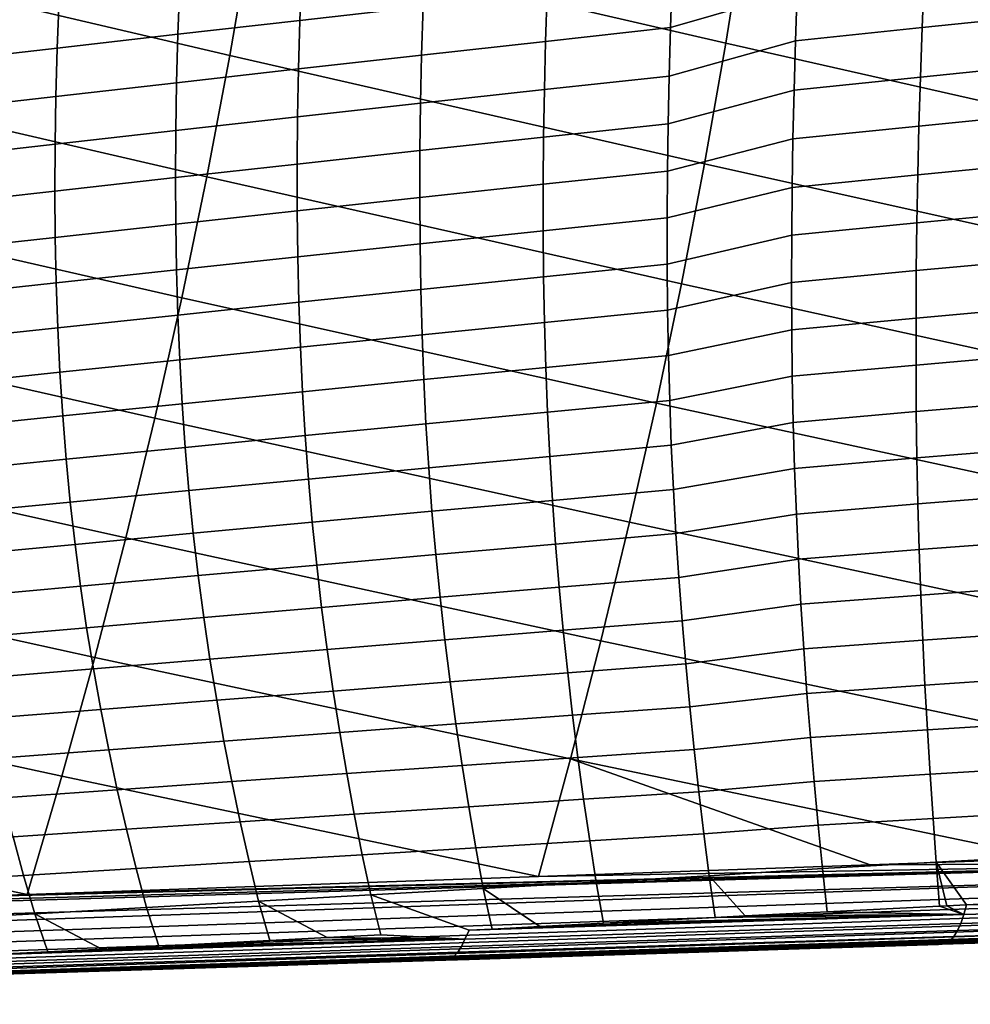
# Model space of a CAD drawing. Header units: metres. Extents: x -25 to 132, y -25 to 25.
# Tile 176 of 256: x 45.8 to 53.33, y -18.38 to -10.57. Entities that reach past the tile are written whole.
import ezdxf

# ---------------------------------------------------------------- set-up
doc = ezdxf.new("R2010")
doc.units = ezdxf.units.M
doc.layers.add('solid_12_061_071_XXX', color=7, linetype='CONTINUOUS')

msp = doc.modelspace()

# ---------------------------------------------------------------- linework, layer by layer
at = {"layer": 'solid_12_061_071_XXX'}
for points in [[(55.327248, -10.664292, 83.866447), (55.468773, -9.71312, 84.09021), (51.689602, -8.838772, 83.269676), (51.550385, -9.8014, 83.057709)], [(51.396511, -10.760137, 82.823418), (51.550385, -9.8014, 83.057709), (47.7822, -8.919318, 82.246544), (47.631767, -9.889724, 82.025032)], [(47.4655, -10.856023, 81.780182), (47.631767, -9.889724, 82.025032), (43.874645, -8.999715, 81.223328), (43.712963, -9.97788, 80.992249)], [(55.172245, -11.611779, 83.621361), (55.327248, -10.664292, 83.866447), (51.550385, -9.8014, 83.057709), (51.396511, -10.760137, 82.823418)], [(51.227985, -11.714979, 82.566803), (51.396511, -10.760137, 82.823418), (47.631767, -9.889724, 82.025032), (47.4655, -10.856023, 81.780182)], [(47.283398, -11.818221, 81.512001), (47.4655, -10.856023, 81.780182), (43.712963, -9.97788, 80.992249), (43.53426, -10.951723, 80.736816)], [(51.980156, -9.944293, 61.255043), (51.963722, -10.344701, 61.429703), (50.959156, -10.636777, 61.004635), (50.972797, -10.24891, 60.822369)], [(49.012363, -10.077093, 59.547958), (48.997414, -10.468625, 59.740223), (48.022015, -10.578879, 59.175022), (48.036667, -10.18786, 58.973358)], [(53.980572, -10.133288, 62.407894), (53.962902, -10.531722, 62.574329), (52.953217, -10.634888, 62.100521), (52.968975, -10.237848, 61.926579)], [(48.036667, -10.18786, 58.973358), (48.022015, -10.578879, 59.175022), (47.055412, -10.68893, 58.593849), (47.070007, -10.298368, 58.382298)], [(50.972797, -10.24891, 60.822369), (50.959156, -10.636777, 61.004635), (49.968616, -10.74547, 60.480412), (49.981159, -10.358553, 60.28936)], [(52.968975, -10.237848, 61.926579), (52.953217, -10.634888, 62.100521), (51.949696, -10.74045, 61.611725), (51.963722, -10.344701, 61.429703)], [(47.070007, -10.298368, 58.382298), (47.055412, -10.68893, 58.593849), (46.098007, -10.798789, 57.997093), (46.112804, -10.408636, 57.775173)], [(49.981159, -10.358553, 60.28936), (49.968616, -10.74547, 60.480412), (48.985744, -10.854658, 59.940582), (48.997414, -10.468625, 59.740223)], [(51.963722, -10.344701, 61.429703), (51.949696, -10.74045, 61.611725), (50.948208, -11.020008, 61.194305), (50.959156, -10.636777, 61.004635)], [(46.112804, -10.408636, 57.775173), (46.098007, -10.798789, 57.997093), (45.150208, -10.908144, 57.384949), (45.165493, -10.518356, 57.152195)], [(48.997414, -10.468625, 59.740223), (48.985744, -10.854658, 59.940582), (48.01099, -10.964091, 59.38522), (48.022015, -10.578879, 59.175022)], [(53.962902, -10.531722, 62.574329), (53.946926, -10.926306, 62.747581), (52.939545, -11.027788, 62.281574), (52.953217, -10.634888, 62.100521)], [(48.022015, -10.578879, 59.175022), (48.01099, -10.964091, 59.38522), (47.044769, -11.073374, 58.8144), (47.055412, -10.68893, 58.593849)], [(50.959156, -10.636777, 61.004635), (50.948208, -11.020008, 61.194305), (49.959122, -11.127458, 60.679245), (49.968616, -10.74547, 60.480412)], [(52.953217, -10.634888, 62.100521), (52.939545, -11.027788, 62.281574), (51.938141, -11.131767, 61.801197), (51.949696, -10.74045, 61.611725)], [(47.055412, -10.68893, 58.593849), (47.044769, -11.073374, 58.8144), (46.087479, -11.18252, 58.228516), (46.098007, -10.798789, 57.997093)], [(49.968616, -10.74547, 60.480412), (49.959122, -11.127458, 60.679245), (48.977478, -11.235464, 60.149132), (48.985744, -10.854658, 59.940582)], [(51.949696, -10.74045, 61.611725), (51.938141, -11.131767, 61.801197), (50.940014, -11.39883, 61.391468), (50.948208, -11.020008, 61.194305)], [(55.003757, -12.555574, 83.35495), (55.172245, -11.611779, 83.621361), (51.396511, -10.760137, 82.823418), (51.227985, -11.714979, 82.566803)], [(46.098007, -10.798789, 57.997093), (46.087479, -11.18252, 58.228516), (45.139503, -11.291203, 57.627739), (45.150208, -10.908144, 57.384949)], [(51.0448, -12.665928, 82.287865), (51.227985, -11.714979, 82.566803), (47.4655, -10.856023, 81.780182), (47.283398, -11.818221, 81.512001)], [(48.985744, -10.854658, 59.940582), (48.977478, -11.235464, 60.149132), (48.0037, -11.34378, 59.604046), (48.01099, -10.964091, 59.38522)], [(47.085457, -12.776323, 81.22049), (47.283398, -11.818221, 81.512001), (43.53426, -10.951723, 80.736816), (43.338539, -11.921257, 80.457047)], [(48.01099, -10.964091, 59.38522), (48.0037, -11.34378, 59.604046), (47.0382, -11.452, 59.044056), (47.044769, -11.073374, 58.8144)], [(53.946926, -10.926306, 62.747581), (53.932682, -11.317223, 62.927715), (52.928013, -11.416756, 62.469822), (52.939545, -11.027788, 62.281574)], [(47.044769, -11.073374, 58.8144), (47.0382, -11.452, 59.044056), (46.081341, -11.560136, 58.469551), (46.087479, -11.18252, 58.228516)], [(50.948208, -11.020008, 61.194305), (50.940014, -11.39883, 61.391468), (49.952747, -11.504756, 60.885948), (49.959122, -11.127458, 60.679245)], [(52.939545, -11.027788, 62.281574), (52.928013, -11.416756, 62.469822), (51.929123, -11.518878, 61.998199), (51.938141, -11.131767, 61.801197)], [(49.959122, -11.127458, 60.679245), (49.952747, -11.504756, 60.885948), (48.972679, -11.6113, 60.365971), (48.977478, -11.235464, 60.149132)], [(51.938141, -11.131767, 61.801197), (51.929123, -11.518878, 61.998199), (50.934635, -11.77347, 61.596207), (50.940014, -11.39883, 61.391468)], [(46.087479, -11.18252, 58.228516), (46.081341, -11.560136, 58.469551), (45.133495, -11.667854, 57.88068), (45.139503, -11.291203, 57.627739)], [(48.977478, -11.235464, 60.149132), (48.972679, -11.6113, 60.365971), (48.000233, -11.718214, 59.831612), (48.0037, -11.34378, 59.604046)], [(48.0037, -11.34378, 59.604046), (48.000233, -11.718214, 59.831612), (47.035782, -11.825087, 59.282928), (47.0382, -11.452, 59.044056)], [(53.932682, -11.317223, 62.927715), (53.920227, -11.704655, 63.114792), (52.918671, -11.801994, 62.665333), (52.928013, -11.416756, 62.469822)], [(47.0382, -11.452, 59.044056), (47.035782, -11.825087, 59.282928), (46.079685, -11.93193, 58.720314), (46.081341, -11.560136, 58.469551)], [(50.940014, -11.39883, 61.391468), (50.934635, -11.77347, 61.596207), (49.949551, -11.877608, 61.100624), (49.952747, -11.504756, 60.885948)], [(52.928013, -11.416756, 62.469822), (52.918671, -11.801994, 62.665333), (51.922699, -11.902006, 62.202816), (51.929123, -11.518878, 61.998199)], [(49.952747, -11.504756, 60.885948), (49.949551, -11.877608, 61.100624), (48.971424, -11.982421, 60.591198), (48.972679, -11.6113, 60.365971)], [(51.929123, -11.518878, 61.998199), (51.922699, -11.902006, 62.202816), (50.932133, -12.144154, 61.808613), (50.934635, -11.77347, 61.596207)], [(46.081341, -11.560136, 58.469551), (46.079685, -11.93193, 58.720314), (45.132286, -12.038397, 58.143894), (45.133495, -11.667854, 57.88068)], [(48.972679, -11.6113, 60.365971), (48.971424, -11.982421, 60.591198), (48.000656, -12.087665, 60.06802), (48.000233, -11.718214, 59.831612)], [(48.000233, -11.718214, 59.831612), (48.000656, -12.087665, 60.06802), (47.037601, -12.192918, 59.531136), (47.035782, -11.825087, 59.282928)], [(50.934635, -11.77347, 61.596207), (50.932133, -12.144154, 61.808613), (49.949604, -12.246255, 61.32336), (49.949551, -11.877608, 61.100624)], [(54.821789, -13.495672, 83.06723), (55.003757, -12.555574, 83.35495), (51.227985, -11.714979, 82.566803), (51.0448, -12.665928, 82.287865)], [(53.920227, -11.704655, 63.114792), (53.909611, -12.088786, 63.308887), (52.911575, -12.183709, 62.868187), (52.918671, -11.801994, 62.665333)], [(47.035782, -11.825087, 59.282928), (47.037601, -12.192918, 59.531136), (46.0826, -12.298192, 58.98093), (46.079685, -11.93193, 58.720314)], [(50.846962, -13.612983, 81.986595), (51.0448, -12.665928, 82.287865), (47.283398, -11.818221, 81.512001), (47.085457, -12.776323, 81.22049)], [(52.918671, -11.801994, 62.665333), (52.911575, -12.183709, 62.868187), (51.91893, -12.281378, 62.415138), (51.922699, -11.902006, 62.202816)], [(46.871685, -13.730334, 80.905632), (47.085457, -12.776323, 81.22049), (43.338539, -11.921257, 80.457047), (43.125797, -12.886493, 80.152924)], [(46.079685, -11.93193, 58.720314), (46.0826, -12.298192, 58.98093), (45.135971, -12.403133, 58.417511), (45.132286, -12.038397, 58.143894)], [(49.949551, -11.877608, 61.100624), (49.949604, -12.246255, 61.32336), (48.973785, -12.349084, 60.824917), (48.971424, -11.982421, 60.591198)], [(51.922699, -11.902006, 62.202816), (51.91893, -12.281378, 62.415138), (50.932568, -12.511106, 62.028767), (50.932133, -12.144154, 61.808613)], [(48.971424, -11.982421, 60.591198), (48.973785, -12.349084, 60.824917), (48.005047, -12.452399, 60.313381), (48.000656, -12.087665, 60.06802)], [(48.000656, -12.087665, 60.06802), (48.005047, -12.452399, 60.313381), (47.043739, -12.555773, 59.788784), (47.037601, -12.192918, 59.531136)], [(53.909611, -12.088786, 63.308887), (53.900879, -12.469796, 63.510056), (52.906784, -12.562101, 63.078457), (52.911575, -12.183709, 62.868187)], [(50.932133, -12.144154, 61.808613), (50.932568, -12.511106, 62.028767), (49.952972, -12.610939, 61.554253), (49.949604, -12.246255, 61.32336)], [(47.037601, -12.192918, 59.531136), (47.043739, -12.555773, 59.788784), (46.090172, -12.659217, 59.251511), (46.0826, -12.298192, 58.98093)], [(49.949604, -12.246255, 61.32336), (49.952972, -12.610939, 61.554253), (48.979824, -12.711544, 61.067226), (48.973785, -12.349084, 60.824917)], [(52.911575, -12.183709, 62.868187), (52.906784, -12.562101, 63.078457), (51.917873, -12.657211, 62.635239), (51.91893, -12.281378, 62.415138)], [(46.0826, -12.298192, 58.98093), (46.090172, -12.659217, 59.251511), (45.144646, -12.762365, 58.701649), (45.135971, -12.403133, 58.417511)], [(51.91893, -12.281378, 62.415138), (51.917873, -12.657211, 62.635239), (50.936001, -12.874545, 62.256752), (50.932568, -12.511106, 62.028767)], [(48.973785, -12.349084, 60.824917), (48.979824, -12.711544, 61.067226), (48.013489, -12.812687, 60.567799), (48.005047, -12.452399, 60.313381)], [(48.005047, -12.452399, 60.313381), (48.013489, -12.812687, 60.567799), (47.054279, -12.913933, 60.055988), (47.043739, -12.555773, 59.788784)], [(53.900879, -12.469796, 63.510056), (53.894089, -12.847851, 63.718357), (52.904362, -12.937355, 63.296196), (52.906784, -12.562101, 63.078457)], [(47.043739, -12.555773, 59.788784), (47.054279, -12.913933, 60.055988), (46.102493, -13.015293, 59.532181), (46.090172, -12.659217, 59.251511)], [(50.932568, -12.511106, 62.028767), (50.936001, -12.874545, 62.256752), (49.959724, -12.971889, 61.793385), (49.952972, -12.610939, 61.554253)], [(49.952972, -12.610939, 61.554253), (49.959724, -12.971889, 61.793385), (48.989632, -13.070044, 61.318218), (48.979824, -12.711544, 61.067226)], [(52.906784, -12.562101, 63.078457), (52.904362, -12.937355, 63.296196), (51.919601, -13.029711, 62.863186), (51.917873, -12.657211, 62.635239)], [(46.090172, -12.659217, 59.251511), (46.102493, -13.015293, 59.532181), (45.158401, -13.116393, 58.996429), (45.144646, -12.762365, 58.701649)], [(48.979824, -12.711544, 61.067226), (48.989632, -13.070044, 61.318218), (48.026062, -13.168781, 60.831367), (48.013489, -12.812687, 60.567799)], [(54.626339, -14.432067, 82.758186), (54.821789, -13.495672, 83.06723), (51.0448, -12.665928, 82.287865), (50.846962, -13.612983, 81.986595)], [(51.917873, -12.657211, 62.635239), (51.919601, -13.029711, 62.863186), (50.942516, -13.234667, 62.492622), (50.936001, -12.874545, 62.256752)], [(50.634464, -14.556143, 81.663002), (50.846962, -13.612983, 81.986595), (47.085457, -12.776323, 81.22049), (46.871685, -13.730334, 80.905632)], [(48.013489, -12.812687, 60.567799), (48.026062, -13.168781, 60.831367), (47.069317, -13.267662, 60.332848), (47.054279, -12.913933, 60.055988)], [(53.894089, -12.847851, 63.718357), (53.889305, -13.223106, 63.93383), (52.904373, -13.309647, 63.521461), (52.904362, -12.937355, 63.296196)], [(46.642075, -14.680261, 80.567444), (46.871685, -13.730334, 80.905632), (43.125797, -12.886493, 80.152924), (42.896042, -13.84744, 79.824455)], [(47.054279, -12.913933, 60.055988), (47.069317, -13.267662, 60.332848), (46.119667, -13.366694, 59.823032), (46.102493, -13.015293, 59.532181)], [(50.936001, -12.874545, 62.256752), (50.942516, -13.234667, 62.492622), (49.969948, -13.329317, 62.040817), (49.959724, -12.971889, 61.793385)], [(52.904362, -12.937355, 63.296196), (52.904373, -13.309647, 63.521461), (51.924194, -13.399068, 63.099037), (51.919601, -13.029711, 62.863186)], [(46.102493, -13.015293, 59.532181), (46.119667, -13.366694, 59.823032), (45.177357, -13.465497, 59.301956), (45.158401, -13.116393, 58.996429)], [(49.959724, -12.971889, 61.793385), (49.969948, -13.329317, 62.040817), (49.003292, -13.424808, 61.577953), (48.989632, -13.070044, 61.318218)], [(48.989632, -13.070044, 61.318218), (49.003292, -13.424808, 61.577953), (48.042877, -13.520917, 61.104153), (48.026062, -13.168781, 60.831367)], [(51.919601, -13.029711, 62.863186), (51.924194, -13.399068, 63.099037), (50.95219, -13.591668, 62.736439), (50.942516, -13.234667, 62.492622)], [(48.026062, -13.168781, 60.831367), (48.042877, -13.520917, 61.104153), (47.088966, -13.617204, 60.619423), (47.069317, -13.267662, 60.332848)], [(50.942516, -13.234667, 62.492622), (50.95219, -13.591668, 62.736439), (49.98373, -13.683433, 62.296612), (49.969948, -13.329317, 62.040817)], [(53.889305, -13.223106, 63.93383), (53.886585, -13.59572, 64.156525), (52.906891, -13.679152, 63.754303), (52.904373, -13.309647, 63.521461)], [(47.069317, -13.267662, 60.332848), (47.088966, -13.617204, 60.619423), (46.141815, -13.713675, 60.124142), (46.119667, -13.366694, 59.823032)], [(49.969948, -13.329317, 62.040817), (49.98373, -13.683433, 62.296612), (49.020908, -13.776056, 61.846493), (49.003292, -13.424808, 61.577953)], [(52.904373, -13.309647, 63.521461), (52.906891, -13.679152, 63.754303), (51.931728, -13.765478, 63.342846), (51.924194, -13.399068, 63.099037)], [(46.119667, -13.366694, 59.823032), (46.141815, -13.713675, 60.124142), (45.201637, -13.809942, 59.618301), (45.177357, -13.465497, 59.301956)], [(51.924194, -13.399068, 63.099037), (51.931728, -13.765478, 63.342846), (50.965103, -13.945745, 62.988258), (50.95219, -13.591668, 62.736439)], [(49.003292, -13.424808, 61.577953), (49.020908, -13.776056, 61.846493), (48.06403, -13.869328, 61.386227), (48.042877, -13.520917, 61.104153)], [(48.042877, -13.520917, 61.104153), (48.06403, -13.869328, 61.386227), (47.113335, -13.962803, 60.915794), (47.088966, -13.617204, 60.619423)], [(47.088966, -13.617204, 60.619423), (47.113335, -13.962803, 60.915794), (46.169052, -14.056491, 60.435574), (46.141815, -13.713675, 60.124142)], [(50.95219, -13.591668, 62.736439), (50.965103, -13.945745, 62.988258), (50.00116, -14.034446, 62.560833), (49.98373, -13.683433, 62.296612)], [(54.417404, -15.364752, 82.427818), (54.626339, -14.432067, 82.758186), (50.846962, -13.612983, 81.986595), (50.634464, -14.556143, 81.663002)], [(53.886585, -13.59572, 64.156525), (53.88599, -13.965853, 64.386475), (52.91198, -14.046052, 63.994766), (52.906891, -13.679152, 63.754303)], [(46.141815, -13.713675, 60.124142), (46.169052, -14.056491, 60.435574), (45.231373, -14.149989, 59.945534), (45.201637, -13.809942, 59.618301)], [(50.40731, -15.495409, 81.317078), (50.634464, -14.556143, 81.663002), (46.871685, -13.730334, 80.905632), (46.642075, -14.680261, 80.567444)], [(49.98373, -13.683433, 62.296612), (50.00116, -14.034446, 62.560833), (49.042572, -14.124012, 62.123913), (49.020908, -13.776056, 61.846493)], [(52.906891, -13.679152, 63.754303), (52.91198, -14.046052, 63.994766), (51.942276, -14.129137, 63.594669), (51.931728, -13.765478, 63.342846)], [(49.020908, -13.776056, 61.846493), (49.042572, -14.124012, 62.123913), (48.089626, -14.214248, 61.67765), (48.06403, -13.869328, 61.386227)], [(51.931728, -13.765478, 63.342846), (51.942276, -14.129137, 63.594669), (50.981331, -14.297093, 63.248135), (50.965103, -13.945745, 62.988258)], [(46.396633, -15.626105, 80.205902), (46.642075, -14.680261, 80.567444), (42.896042, -13.84744, 79.824455), (42.649265, -14.804111, 79.471626)], [(48.06403, -13.869328, 61.386227), (48.089626, -14.214248, 61.67765), (47.142536, -14.304705, 61.222023), (47.113335, -13.962803, 60.915794)], [(47.113335, -13.962803, 60.915794), (47.142536, -14.304705, 61.222023), (46.201508, -14.395392, 60.757408), (46.169052, -14.056491, 60.435574)], [(50.965103, -13.945745, 62.988258), (50.981331, -14.297093, 63.248135), (50.02232, -14.382565, 62.833538), (50.00116, -14.034446, 62.560833)], [(50.00116, -14.034446, 62.560833), (50.02232, -14.382565, 62.833538), (49.068378, -14.468898, 62.410267), (49.042572, -14.124012, 62.123913)], [(53.88599, -13.965853, 64.386475), (53.887577, -14.333658, 64.623741), (52.919704, -14.410518, 64.242912), (52.91198, -14.046052, 63.994766)], [(46.169052, -14.056491, 60.435574), (46.201508, -14.395392, 60.757408), (45.266693, -14.485903, 60.283733), (45.231373, -14.149989, 59.945534)], [(52.91198, -14.046052, 63.994766), (52.919704, -14.410518, 64.242912), (51.955914, -14.490235, 63.854568), (51.942276, -14.129137, 63.594669)], [(49.042572, -14.124012, 62.123913), (49.068378, -14.468898, 62.410267), (48.119766, -14.555909, 61.978497), (48.089626, -14.214248, 61.67765)], [(51.942276, -14.129137, 63.594669), (51.955914, -14.490235, 63.854568), (51.000935, -14.645902, 63.516136), (50.981331, -14.297093, 63.248135)], [(48.089626, -14.214248, 61.67765), (48.119766, -14.555909, 61.978497), (47.176678, -14.643152, 61.538185), (47.142536, -14.304705, 61.222023)], [(47.142536, -14.304705, 61.222023), (47.176678, -14.643152, 61.538185), (46.239292, -14.730636, 61.08971), (46.201508, -14.395392, 60.757408)], [(50.981331, -14.297093, 63.248135), (51.000935, -14.645902, 63.516136), (50.047276, -14.727991, 63.114796), (50.02232, -14.382565, 62.833538)], [(53.887577, -14.333658, 64.623741), (53.891335, -14.699257, 64.868385), (52.930046, -14.772684, 64.49881), (52.919704, -14.410518, 64.242912)], [(46.201508, -14.395392, 60.757408), (46.239292, -14.730636, 61.08971), (45.307724, -14.817945, 60.632969), (45.266693, -14.485903, 60.283733)], [(50.02232, -14.382565, 62.833538), (50.047276, -14.727991, 63.114796), (49.098396, -14.810924, 62.705631), (49.068378, -14.468898, 62.410267)], [(52.919704, -14.410518, 64.242912), (52.930046, -14.772684, 64.49881), (51.972607, -14.848917, 64.122627), (51.955914, -14.490235, 63.854568)], [(49.068378, -14.468898, 62.410267), (49.098396, -14.810924, 62.705631), (48.154526, -14.894532, 62.288837), (48.119766, -14.555909, 61.978497)], [(51.955914, -14.490235, 63.854568), (51.972607, -14.848917, 64.122627), (51.023849, -14.992293, 63.792358), (51.000935, -14.645902, 63.516136)], [(48.119766, -14.555909, 61.978497), (48.154526, -14.894532, 62.288837), (47.215836, -14.978371, 61.864361), (47.176678, -14.643152, 61.538185)], [(54.194984, -16.293722, 82.076126), (54.417404, -15.364752, 82.427818), (50.634464, -14.556143, 81.663002), (50.40731, -15.495409, 81.317078)], [(47.176678, -14.643152, 61.538185), (47.215836, -14.978371, 61.864361), (46.282478, -15.062451, 61.432568), (46.239292, -14.730636, 61.08971)], [(51.000935, -14.645902, 63.516136), (51.023849, -14.992293, 63.792358), (50.075954, -15.070853, 63.404716), (50.047276, -14.727991, 63.114796)], [(46.239292, -14.730636, 61.08971), (46.282478, -15.062451, 61.432568), (45.354542, -15.14635, 60.993336), (45.307724, -14.817945, 60.632969)], [(50.165497, -16.430779, 80.948822), (50.40731, -15.495409, 81.317078), (46.642075, -14.680261, 80.567444), (46.396633, -15.626105, 80.205902)], [(50.047276, -14.727991, 63.114796), (50.075954, -15.070853, 63.404716), (49.132534, -15.150221, 63.010132), (49.098396, -14.810924, 62.705631)], [(53.891335, -14.699257, 64.868385), (53.897144, -15.062719, 65.120499), (52.942879, -15.13263, 64.762581), (52.930046, -14.772684, 64.49881)], [(46.135353, -16.567877, 79.821022), (46.396633, -15.626105, 80.205902), (42.649265, -14.804111, 79.471626), (42.385475, -15.756516, 79.094444)], [(49.098396, -14.810924, 62.705631), (49.132534, -15.150221, 63.010132), (48.19381, -15.230251, 62.608807), (48.154526, -14.894532, 62.288837)], [(52.930046, -14.772684, 64.49881), (52.942879, -15.13263, 64.762581), (51.992226, -15.205272, 64.398972), (51.972607, -14.848917, 64.122627)], [(48.154526, -14.894532, 62.288837), (48.19381, -15.230251, 62.608807), (47.259907, -15.310499, 62.200687), (47.215836, -14.978371, 61.864361)], [(51.972607, -14.848917, 64.122627), (51.992226, -15.205272, 64.398972), (51.049942, -15.336359, 64.076927), (51.023849, -14.992293, 63.792358)], [(47.215836, -14.978371, 61.864361), (47.259907, -15.310499, 62.200687), (46.330959, -15.390979, 61.786133), (46.282478, -15.062451, 61.432568)], [(51.023849, -14.992293, 63.792358), (51.049942, -15.336359, 64.076927), (50.108212, -15.411248, 63.703434), (50.075954, -15.070853, 63.404716)], [(46.282478, -15.062451, 61.432568), (46.330959, -15.390979, 61.786133), (45.407021, -15.471259, 61.364986), (45.354542, -15.14635, 60.993336)], [(50.075954, -15.070853, 63.404716), (50.108212, -15.411248, 63.703434), (49.170654, -15.486896, 63.323898), (49.132534, -15.150221, 63.010132)], [(52.942879, -15.13263, 64.762581), (52.958073, -15.490435, 65.034325), (52.014633, -15.559386, 64.683723), (51.992226, -15.205272, 64.398972)], [(53.897144, -15.062719, 65.120499), (53.904888, -15.42411, 65.380196), (52.958073, -15.490435, 65.034325), (52.942879, -15.13263, 64.762581)], [(49.132534, -15.150221, 63.010132), (49.170654, -15.486896, 63.323898), (48.237461, -15.563177, 62.938549), (48.19381, -15.230251, 62.608807)], [(51.992226, -15.205272, 64.398972), (52.014633, -15.559386, 64.683723), (51.079071, -15.678187, 64.369972), (51.049942, -15.336359, 64.076927)], [(48.19381, -15.230251, 62.608807), (48.237461, -15.563177, 62.938549), (47.308731, -15.639653, 62.547314), (47.259907, -15.310499, 62.200687)], [(47.259907, -15.310499, 62.200687), (47.308731, -15.639653, 62.547314), (46.384579, -15.716337, 62.150555), (46.330959, -15.390979, 61.786133)], [(51.049942, -15.336359, 64.076927), (51.079071, -15.678187, 64.369972), (50.143906, -15.749274, 64.011078), (50.108212, -15.411248, 63.703434)], [(46.330959, -15.390979, 61.786133), (46.384579, -15.716337, 62.150555), (45.465008, -15.792795, 61.748081), (45.407021, -15.471259, 61.364986)], [(50.108212, -15.411248, 63.703434), (50.143906, -15.749274, 64.011078), (49.212605, -15.821053, 63.647076), (49.170654, -15.486896, 63.323898)], [(53.904888, -15.42411, 65.380196), (53.91444, -15.783496, 65.647568), (52.975494, -15.846173, 65.314163), (52.958073, -15.490435, 65.034325)], [(49.170654, -15.486896, 63.323898), (49.212605, -15.821053, 63.647076), (48.285332, -15.893421, 63.278214), (48.237461, -15.563177, 62.938549)], [(53.961819, -17.218981, 81.70385), (54.194984, -16.293722, 82.076126), (50.40731, -15.495409, 81.317078), (50.165497, -16.430779, 80.948822)], [(52.958073, -15.490435, 65.034325), (52.975494, -15.846173, 65.314163), (52.039688, -15.911348, 64.976997), (52.014633, -15.559386, 64.683723)], [(48.237461, -15.563177, 62.938549), (48.285332, -15.893421, 63.278214), (47.362164, -15.965947, 62.9044), (47.308731, -15.639653, 62.547314)], [(52.014633, -15.559386, 64.683723), (52.039688, -15.911348, 64.976997), (51.111103, -16.01787, 64.671608), (51.079071, -15.678187, 64.369972)], [(49.913567, -17.362249, 80.559456), (50.165497, -16.430779, 80.948822), (46.396633, -15.626105, 80.205902), (46.135353, -16.567877, 79.821022)], [(47.308731, -15.639653, 62.547314), (47.362164, -15.965947, 62.9044), (46.443176, -16.038649, 62.526001), (46.384579, -15.716337, 62.150555)], [(51.079071, -15.678187, 64.369972), (51.111103, -16.01787, 64.671608), (50.182896, -16.08503, 64.327782), (50.143906, -15.749274, 64.011078)], [(45.859921, -17.505575, 79.413246), (46.135353, -16.567877, 79.821022), (42.385475, -15.756516, 79.094444), (42.104664, -16.704666, 78.692894)], [(46.384579, -15.716337, 62.150555), (46.443176, -16.038649, 62.526001), (45.528343, -16.111082, 62.142788), (45.465008, -15.792795, 61.748081)], [(50.143906, -15.749274, 64.011078), (50.182896, -16.08503, 64.327782), (49.258236, -16.152794, 63.979805), (49.212605, -15.821053, 63.647076)], [(49.212605, -15.821053, 63.647076), (49.258236, -16.152794, 63.979805), (48.337273, -16.221094, 63.627941), (48.285332, -15.893421, 63.278214)], [(53.91444, -15.783496, 65.647568), (53.925682, -16.140942, 65.922714), (52.995014, -16.199923, 65.602203), (52.975494, -15.846173, 65.314163)], [(48.285332, -15.893421, 63.278214), (48.337273, -16.221094, 63.627941), (47.420048, -16.289499, 63.272099), (47.362164, -15.965947, 62.9044)], [(52.039688, -15.911348, 64.976997), (52.067245, -16.261246, 65.278931), (51.145901, -16.355497, 64.981956), (51.111103, -16.01787, 64.671608)], [(52.975494, -15.846173, 65.314163), (52.995014, -16.199923, 65.602203), (52.067245, -16.261246, 65.278931), (52.039688, -15.911348, 64.976997)], [(47.362164, -15.965947, 62.9044), (47.420048, -16.289499, 63.272099), (46.506603, -16.35803, 62.912628), (46.443176, -16.038649, 62.526001)], [(46.443176, -16.038649, 62.526001), (46.506603, -16.35803, 62.912628), (45.596882, -16.426241, 62.549274), (45.528343, -16.111082, 62.142788)], [(51.111103, -16.01787, 64.671608), (51.145901, -16.355497, 64.981956), (50.225037, -16.41861, 64.653679), (50.182896, -16.08503, 64.327782)], [(50.182896, -16.08503, 64.327782), (50.225037, -16.41861, 64.653679), (49.307407, -16.482227, 64.32222), (49.258236, -16.152794, 63.979805)], [(53.925682, -16.140942, 65.922714), (53.938488, -16.496511, 66.20575), (53.016502, -16.551762, 65.89856), (52.995014, -16.199923, 65.602203)], [(48.337273, -16.221094, 63.627941), (48.393135, -16.546303, 63.987885), (47.482227, -16.610422, 63.650555), (47.420048, -16.289499, 63.272099)], [(49.258236, -16.152794, 63.979805), (49.307407, -16.482227, 64.32222), (48.393135, -16.546303, 63.987885), (48.337273, -16.221094, 63.627941)], [(52.995014, -16.199923, 65.602203), (53.016502, -16.551762, 65.89856), (52.097176, -16.609165, 65.589638), (52.067245, -16.261246, 65.278931)], [(47.420048, -16.289499, 63.272099), (47.482227, -16.610422, 63.650555), (46.574703, -16.674604, 63.310593), (46.506603, -16.35803, 62.912628)], [(52.067245, -16.261246, 65.278931), (52.097176, -16.609165, 65.589638), (51.183323, -16.691156, 65.301147), (51.145901, -16.355497, 64.981956)], [(46.506603, -16.35803, 62.912628), (46.574703, -16.674604, 63.310593), (45.67046, -16.738398, 62.967697), (45.596882, -16.426241, 62.549274)], [(51.145901, -16.355497, 64.981956), (51.183323, -16.691156, 65.301147), (50.270191, -16.750114, 64.988899), (50.225037, -16.41861, 64.653679)], [(50.225037, -16.41861, 64.653679), (50.270191, -16.750114, 64.988899), (49.359974, -16.809454, 64.674469), (49.307407, -16.482227, 64.32222)], [(50.165497, -16.430779, 80.948822), (49.913567, -17.362249, 80.559456), (52.539917, -17.269318, 81.301926)], [(52.539917, -17.269318, 81.301926), (53.961819, -17.218981, 81.70385), (50.165497, -16.430779, 80.948822)], [(49.307407, -16.482227, 64.32222), (49.359974, -16.809454, 64.674469), (48.45277, -16.869162, 64.358185), (48.393135, -16.546303, 63.987885)], [(53.938488, -16.496511, 66.20575), (53.95274, -16.850275, 66.496765), (53.039822, -16.901764, 66.203354), (53.016502, -16.551762, 65.89856)], [(49.913567, -17.362249, 80.559456), (46.135353, -16.567877, 79.821022), (45.859921, -17.505575, 79.413246)], [(47.482227, -16.610422, 63.650555), (47.548553, -16.928831, 64.039932), (46.64732, -16.988489, 63.720055), (46.574703, -16.674604, 63.310593)], [(48.393135, -16.546303, 63.987885), (48.45277, -16.869162, 64.358185), (47.548553, -16.928831, 64.039932), (47.482227, -16.610422, 63.650555)], [(52.097176, -16.609165, 65.589638), (52.12933, -16.955193, 65.909241), (51.223244, -17.024939, 65.629311), (51.183323, -16.691156, 65.301147)], [(53.016502, -16.551762, 65.89856), (53.039822, -16.901764, 66.203354), (52.12933, -16.955193, 65.909241), (52.097176, -16.609165, 65.589638)], [(46.574703, -16.674604, 63.310593), (46.64732, -16.988489, 63.720055), (45.74892, -17.047674, 63.398228), (45.67046, -16.738398, 62.967697)], [(51.183323, -16.691156, 65.301147), (51.223244, -17.024939, 65.629311), (50.318211, -17.079639, 65.333565), (50.270191, -16.750114, 64.988899)], [(45.170326, -17.529943, 79.218224), (45.859921, -17.505575, 79.413246), (42.104664, -16.704666, 78.692894)], [(50.270191, -16.750114, 64.988899), (50.318211, -17.079639, 65.333565), (49.415783, -17.134579, 65.036674), (49.359974, -16.809454, 64.674469)], [(49.359974, -16.809454, 64.674469), (49.415783, -17.134579, 65.036674), (48.516022, -17.189779, 64.738991), (48.45277, -16.869162, 64.358185)], [(53.95274, -16.850275, 66.496765), (53.968315, -17.202293, 66.79586), (53.06485, -17.250011, 66.516678), (53.039822, -16.901764, 66.203354)], [(47.548553, -16.928831, 64.039932), (47.618874, -17.244844, 64.440369), (46.724297, -17.299803, 64.141174), (46.64732, -16.988489, 63.720055)], [(48.45277, -16.869162, 64.358185), (48.516022, -17.189779, 64.738991), (47.618874, -17.244844, 64.440369), (47.548553, -16.928831, 64.039932)], [(53.039822, -16.901764, 66.203354), (53.06485, -17.250011, 66.516678), (52.163574, -17.299419, 66.237869), (52.12933, -16.955193, 65.909241)], [(46.64732, -16.988489, 63.720055), (46.724297, -17.299803, 64.141174), (45.832111, -17.354195, 63.84103), (45.74892, -17.047674, 63.398228)], [(52.12933, -16.955193, 65.909241), (52.163574, -17.299419, 66.237869), (51.265514, -17.356936, 65.966553), (51.223244, -17.024939, 65.629311)], [(45.74892, -17.047674, 63.398228), (45.832111, -17.354195, 63.84103), (44.942238, -17.408087, 63.540184), (44.85331, -17.106457, 63.074711)], [(50.318211, -17.079639, 65.333565), (50.368961, -17.407284, 65.687828), (49.474689, -17.457708, 65.408997), (49.415783, -17.134579, 65.036674)], [(51.223244, -17.024939, 65.629311), (51.265514, -17.356936, 65.966553), (50.368961, -17.407284, 65.687828), (50.318211, -17.079639, 65.333565)], [(49.415783, -17.134579, 65.036674), (49.474689, -17.457708, 65.408997), (48.582745, -17.508266, 65.130447), (48.516022, -17.189779, 64.738991)], [(48.516022, -17.189779, 64.738991), (48.582745, -17.508266, 65.130447), (47.693031, -17.558575, 64.852036), (47.618874, -17.244844, 64.440369)], [(55.956955, -17.254068, 82.224121), (53.961819, -17.218981, 81.70385), (52.539917, -17.269318, 81.301926)], [(53.968315, -17.202293, 66.79586), (53.98555, -17.552124, 67.102844), (53.303474, -17.585922, 66.901268), (53.06485, -17.250011, 66.516678)], [(55.956955, -17.254068, 82.224121), (41.811661, -17.648571, 78.26828), (37.758797, -17.791586, 77.121735)], [(55.974918, -17.353235, 82.172142), (55.956955, -17.254068, 82.224121), (37.758797, -17.791586, 77.121735), (37.77404, -17.891769, 77.079529)], [(55.956955, -17.254068, 82.224121), (45.170326, -17.529943, 79.218224), (41.811661, -17.648571, 78.26828)], [(55.956955, -17.254068, 82.224121), (45.859921, -17.505575, 79.413246), (45.170326, -17.529943, 79.218224)], [(46.724297, -17.299803, 64.141174), (46.805485, -17.608669, 64.574112), (45.91988, -17.658079, 64.296265), (45.832111, -17.354195, 63.84103)], [(55.956955, -17.254068, 82.224121), (49.913567, -17.362249, 80.559456), (45.859921, -17.505575, 79.413246)], [(47.618874, -17.244844, 64.440369), (47.693031, -17.558575, 64.852036), (46.805485, -17.608669, 64.574112), (46.724297, -17.299803, 64.141174)], [(55.956955, -17.254068, 82.224121), (52.539917, -17.269318, 81.301926), (49.913567, -17.362249, 80.559456)], [(52.163574, -17.299419, 66.237869), (52.199867, -17.641504, 66.575264), (51.549553, -17.674776, 66.383461), (51.265514, -17.356936, 65.966553)], [(53.06485, -17.250011, 66.516678), (53.091412, -17.596518, 66.8386), (52.199867, -17.641504, 66.575264), (52.163574, -17.299419, 66.237869)], [(53.149742, -17.593599, 66.855835), (53.091412, -17.596518, 66.8386), (53.06485, -17.250011, 66.516678)], [(53.303474, -17.585922, 66.901268), (53.149742, -17.593599, 66.855835), (53.06485, -17.250011, 66.516678)], [(55.974918, -17.353235, 82.172142), (37.77404, -17.891769, 77.079529), (37.792324, -17.985764, 77.025856)], [(55.974918, -17.353235, 82.172142), (37.792324, -17.985764, 77.025856), (37.81337, -18.072168, 76.961494), (55.995911, -17.444714, 82.108498)], [(45.832111, -17.354195, 63.84103), (45.91988, -17.658079, 64.296265), (45.036102, -17.706882, 64.018738), (44.942238, -17.408087, 63.540184)], [(51.265514, -17.356936, 65.966553), (51.313332, -17.68692, 66.313843), (50.42651, -17.732653, 66.05275), (50.368961, -17.407284, 65.687828)], [(51.549553, -17.674776, 66.383461), (51.313332, -17.68692, 66.313843), (51.265514, -17.356936, 65.966553)], [(55.995911, -17.444714, 82.108498), (37.81337, -18.072168, 76.961494), (37.836861, -18.149698, 76.887413), (56.019596, -17.52705, 82.034218)], [(49.474689, -17.457708, 65.408997), (49.545444, -17.778427, 65.794106), (49.363079, -17.787907, 65.740654), (48.582745, -17.508266, 65.130447)], [(50.368961, -17.407284, 65.687828), (50.42651, -17.732653, 66.05275), (49.923256, -17.758778, 65.904922), (49.474689, -17.457708, 65.408997)], [(49.923256, -17.758778, 65.904922), (49.545444, -17.778427, 65.794106), (49.474689, -17.457708, 65.408997)], [(56.019596, -17.52705, 82.034218), (37.836861, -18.149698, 76.887413), (37.86245, -18.217199, 76.80471), (56.045605, -17.598942, 81.95047)], [(48.582745, -17.508266, 65.130447), (48.663033, -17.824163, 65.535652), (48.236607, -17.846157, 65.410965), (47.693031, -17.558575, 64.852036)], [(49.328453, -17.857716, 65.819878), (48.663033, -17.824163, 65.535652), (48.582745, -17.508266, 65.130447), (49.363079, -17.787907, 65.740654)], [(57.216496, -17.55546, 68.205521), (53.282974, -17.664793, 66.975014), (53.303474, -17.585922, 66.901268), (57.236393, -17.48189, 68.132294)], [(57.236393, -17.48189, 68.132294), (53.303474, -17.585922, 66.901268), (53.98555, -17.552124, 67.102844)], [(56.045605, -17.598942, 81.95047), (37.86245, -18.217199, 76.80471), (37.889755, -18.273666, 76.714615), (56.073521, -17.659245, 81.858582)], [(46.805485, -17.608669, 64.574112), (46.903999, -17.914688, 65.023094), (46.450829, -17.937614, 64.891533), (45.91988, -17.658079, 64.296265)], [(47.693031, -17.558575, 64.852036), (47.782742, -17.869596, 65.278618), (46.903999, -17.914688, 65.023094), (46.805485, -17.608669, 64.574112)], [(48.236607, -17.846157, 65.410965), (47.782742, -17.869596, 65.278618), (47.693031, -17.558575, 64.852036)], [(53.282974, -17.664793, 66.975014), (52.199867, -17.641504, 66.575264), (53.091412, -17.596518, 66.8386)], [(53.282974, -17.664793, 66.975014), (53.091412, -17.596518, 66.8386), (53.149742, -17.593599, 66.855835)], [(53.282974, -17.664793, 66.975014), (53.149742, -17.593599, 66.855835), (53.303474, -17.585922, 66.901268)], [(57.169113, -17.673532, 68.373878), (53.233479, -17.791473, 67.14666), (53.259537, -17.733583, 67.05719), (57.193966, -17.619637, 68.286423)], [(57.193966, -17.619637, 68.286423), (53.259537, -17.733583, 67.05719), (53.282974, -17.664793, 66.975014), (57.216496, -17.55546, 68.205521)], [(56.073521, -17.659245, 81.858582), (37.889755, -18.273666, 76.714615), (37.918373, -18.31826, 76.618477), (56.102898, -17.707001, 81.760017)], [(56.102898, -17.707001, 81.760017), (37.918373, -18.31826, 76.618477), (37.947876, -18.350319, 76.517715), (56.133274, -17.741455, 81.656342)], [(45.91988, -17.658079, 64.296265), (46.024548, -17.958942, 64.767876), (45.414024, -17.989384, 64.591431), (45.036102, -17.706882, 64.018738)], [(46.450829, -17.937614, 64.891533), (46.024548, -17.958942, 64.767876), (45.91988, -17.658079, 64.296265)], [(53.259537, -17.733583, 67.05719), (49.328453, -17.857716, 65.819878), (49.363079, -17.787907, 65.740654), (53.282974, -17.664793, 66.975014)], [(53.282974, -17.664793, 66.975014), (49.363079, -17.787907, 65.740654), (49.545444, -17.778427, 65.794106)], [(53.282974, -17.664793, 66.975014), (49.545444, -17.778427, 65.794106), (49.923256, -17.758778, 65.904922)], [(53.282974, -17.664793, 66.975014), (49.923256, -17.758778, 65.904922), (50.42651, -17.732653, 66.05275)], [(53.282974, -17.664793, 66.975014), (50.42651, -17.732653, 66.05275), (51.313332, -17.68692, 66.313843)], [(53.282974, -17.664793, 66.975014), (51.313332, -17.68692, 66.313843), (51.549553, -17.674776, 66.383461)], [(53.282974, -17.664793, 66.975014), (51.549553, -17.674776, 66.383461), (52.199867, -17.641504, 66.575264)], [(58.316463, -17.707182, 78.726776), (58.215801, -17.705734, 80.385185), (54.530689, -17.823984, 80.970856), (52.991001, -17.878971, 78.895363)], [(58.416954, -17.708632, 77.068321), (58.316463, -17.707182, 78.726776), (52.991001, -17.878971, 78.895363), (53.066029, -17.880209, 77.228485)], [(58.517441, -17.710075, 75.409859), (58.416954, -17.708632, 77.068321), (53.066029, -17.880209, 77.228485), (53.140938, -17.881447, 75.561577)], [(57.142288, -17.716404, 68.466682), (53.205189, -17.837603, 67.242088), (53.233479, -17.791473, 67.14666), (57.169113, -17.673532, 68.373878)], [(56.133274, -17.741455, 81.656342), (37.947876, -18.350319, 76.517715), (37.977825, -18.369362, 76.413834), (56.164165, -17.762056, 81.549194)], [(37.977825, -18.369362, 76.413834), (38.007774, -18.375109, 76.308372), (42.145275, -18.237082, 77.476288), (56.164165, -17.762056, 81.549194)], [(56.164165, -17.762056, 81.549194), (42.145275, -18.237082, 77.476288), (46.27718, -18.099255, 78.642357)], [(56.164165, -17.762056, 81.549194), (46.27718, -18.099255, 78.642357), (50.40609, -17.96154, 79.807343)], [(53.233479, -17.791473, 67.14666), (49.302029, -17.915991, 65.909401), (49.328453, -17.857716, 65.819878), (53.259537, -17.733583, 67.05719)], [(56.164165, -17.762056, 81.549194), (50.40609, -17.96154, 79.807343), (54.530689, -17.823984, 80.970856)], [(58.618156, -17.711506, 73.75145), (58.517441, -17.710075, 75.409859), (53.140938, -17.881447, 75.561577), (53.215847, -17.882679, 73.894661)], [(57.084206, -17.766872, 68.66317), (53.143612, -17.892021, 67.445091), (53.175083, -17.871284, 67.342064), (57.113853, -17.747662, 68.56356)], [(57.084206, -17.766872, 68.66317), (57.053749, -17.773775, 68.764107), (57.03862, -17.774258, 68.759514), (53.143612, -17.892021, 67.445091)], [(53.143612, -17.892021, 67.445091), (57.03862, -17.774258, 68.759514), (56.040386, -17.806091, 68.455048)], [(57.113853, -17.747662, 68.56356), (53.175083, -17.871284, 67.342064), (53.205189, -17.837603, 67.242088), (57.142288, -17.716404, 68.466682)], [(58.718712, -17.712936, 72.092995), (58.618156, -17.711506, 73.75145), (53.215847, -17.882679, 73.894661), (53.290947, -17.883902, 72.227791)], [(53.290947, -17.883902, 72.227791), (53.365932, -17.885122, 70.56089), (58.819107, -17.714365, 70.434486), (58.718712, -17.712936, 72.092995)], [(49.328453, -17.857716, 65.819878), (49.302029, -17.915991, 65.909401), (45.370136, -18.0459, 64.6745), (45.414024, -17.989384, 64.591431)], [(49.328453, -17.857716, 65.819878), (45.414024, -17.989384, 64.591431), (46.024548, -17.958942, 64.767876)], [(49.328453, -17.857716, 65.819878), (46.024548, -17.958942, 64.767876), (46.450829, -17.937614, 64.891533)], [(49.328453, -17.857716, 65.819878), (46.450829, -17.937614, 64.891533), (46.903999, -17.914688, 65.023094)], [(49.328453, -17.857716, 65.819878), (46.903999, -17.914688, 65.023094), (47.782742, -17.869596, 65.278618)], [(49.328453, -17.857716, 65.819878), (47.782742, -17.869596, 65.278618), (48.236607, -17.846157, 65.410965)], [(49.328453, -17.857716, 65.819878), (48.236607, -17.846157, 65.410965), (48.663033, -17.824163, 65.535652)], [(53.175083, -17.871284, 67.342064), (49.242783, -17.996391, 66.105057), (49.273327, -17.962448, 66.004936), (53.205189, -17.837603, 67.242088)], [(53.205189, -17.837603, 67.242088), (49.273327, -17.962448, 66.004936), (49.302029, -17.915991, 65.909401), (53.233479, -17.791473, 67.14666)], [(52.991001, -17.878971, 78.895363), (54.530689, -17.823984, 80.970856), (50.40609, -17.96154, 79.807343)], [(53.143612, -17.892021, 67.445091), (56.040386, -17.806091, 68.455048), (55.043377, -17.837887, 68.148689)], [(53.143612, -17.892021, 67.445091), (55.043377, -17.837887, 68.148689), (54.057465, -17.869329, 67.843918)], [(49.302029, -17.915991, 65.909401), (49.273327, -17.962448, 66.004936), (45.341965, -18.090319, 64.768188), (45.370136, -18.0459, 64.6745)], [(53.066029, -17.880209, 77.228485), (52.991001, -17.878971, 78.895363), (50.40609, -17.96154, 79.807343), (47.75893, -18.052458, 77.403465)], [(53.140938, -17.881447, 75.561577), (53.066029, -17.880209, 77.228485), (47.75893, -18.052458, 77.403465), (47.811131, -18.053392, 75.728928)], [(53.215847, -17.882679, 73.894661), (53.140938, -17.881447, 75.561577), (47.811131, -18.053392, 75.728928), (47.863258, -18.054325, 74.054367)], [(53.290947, -17.883902, 72.227791), (53.215847, -17.882679, 73.894661), (47.863258, -18.054325, 74.054367), (47.915398, -18.055256, 72.379799)], [(53.365932, -17.885122, 70.56089), (53.290947, -17.883902, 72.227791), (47.915398, -18.055256, 72.379799), (47.96767, -18.056179, 70.705276)], [(47.96767, -18.056179, 70.705276), (48.019875, -18.057102, 69.030724), (53.440807, -17.886345, 68.893951), (53.365932, -17.885122, 70.56089)], [(48.019875, -18.057102, 69.030724), (48.07201, -18.058025, 67.356148), (53.11105, -17.899509, 67.54953), (53.440807, -17.886345, 68.893951)], [(53.11105, -17.899509, 67.54953), (48.07201, -18.058025, 67.356148), (53.081661, -17.900448, 67.540367)], [(48.07201, -18.058025, 67.356148), (52.123707, -17.930994, 67.241005), (53.081661, -17.900448, 67.540367)], [(48.07201, -18.058025, 67.356148), (51.184494, -17.960941, 66.94606), (52.123707, -17.930994, 67.241005)], [(53.143612, -17.892021, 67.445091), (49.210846, -18.017315, 66.20826), (49.242783, -17.996391, 66.105057), (53.175083, -17.871284, 67.342064)], [(53.143612, -17.892021, 67.445091), (53.11105, -17.899509, 67.54953), (53.081661, -17.900448, 67.540367), (49.210846, -18.017315, 66.20826)], [(49.210846, -18.017315, 66.20826), (53.081661, -17.900448, 67.540367), (52.123707, -17.930994, 67.241005)], [(49.210846, -18.017315, 66.20826), (52.123707, -17.930994, 67.241005), (51.184494, -17.960941, 66.94606)], [(53.440807, -17.886345, 68.893951), (53.11105, -17.899509, 67.54953), (54.057465, -17.869329, 67.843918)], [(53.143612, -17.892021, 67.445091), (54.057465, -17.869329, 67.843918), (53.11105, -17.899509, 67.54953)], [(49.242783, -17.996391, 66.105057), (49.210846, -18.017315, 66.20826), (45.280853, -18.142788, 64.966995), (45.312061, -18.122768, 64.86615)], [(49.210846, -18.017315, 66.20826), (49.176743, -18.024944, 66.312599), (48.478149, -18.047209, 66.09156), (45.280853, -18.142788, 64.966995)], [(49.273327, -17.962448, 66.004936), (49.242783, -17.996391, 66.105057), (45.312061, -18.122768, 64.86615), (45.341965, -18.090319, 64.768188)], [(47.75893, -18.052458, 77.403465), (50.40609, -17.96154, 79.807343), (46.27718, -18.099255, 78.642357)], [(48.07201, -18.058025, 67.356148), (50.263744, -17.990295, 66.656036), (51.184494, -17.960941, 66.94606)], [(48.07201, -18.058025, 67.356148), (49.362507, -18.019024, 66.371361), (50.263744, -17.990295, 66.656036)], [(48.07201, -18.058025, 67.356148), (49.176743, -18.024944, 66.312599), (49.362507, -18.019024, 66.371361)], [(49.210846, -18.017315, 66.20826), (49.362507, -18.019024, 66.371361), (49.176743, -18.024944, 66.312599)], [(49.210846, -18.017315, 66.20826), (51.184494, -17.960941, 66.94606), (50.263744, -17.990295, 66.656036)], [(49.210846, -18.017315, 66.20826), (50.263744, -17.990295, 66.656036), (49.362507, -18.019024, 66.371361)], [(47.75893, -18.052458, 77.403465), (46.27718, -18.099255, 78.642357), (42.145275, -18.237082, 77.476288), (42.518456, -18.226231, 75.909187)], [(47.811131, -18.053392, 75.728928), (47.75893, -18.052458, 77.403465), (42.518456, -18.226231, 75.909187)], [(47.863258, -18.054325, 74.054367), (47.811131, -18.053392, 75.728928), (42.518456, -18.226231, 75.909187), (42.551075, -18.226755, 74.227913)], [(47.915398, -18.055256, 72.379799), (47.863258, -18.054325, 74.054367), (42.551075, -18.226755, 74.227913), (42.583664, -18.22728, 72.546623)], [(47.96767, -18.056179, 70.705276), (47.915398, -18.055256, 72.379799), (42.583664, -18.22728, 72.546623), (42.616261, -18.227802, 70.865334)], [(48.019875, -18.057102, 69.030724), (47.96767, -18.056179, 70.705276), (42.616261, -18.227802, 70.865334), (42.64893, -18.228323, 69.184059)], [(42.64893, -18.228323, 69.184059), (42.681568, -18.228842, 67.502785), (48.07201, -18.058025, 67.356148), (48.019875, -18.057102, 69.030724)], [(42.681568, -18.228842, 67.502785), (42.71418, -18.229361, 65.821495), (47.611401, -18.074829, 65.817108), (48.07201, -18.058025, 67.356148)], [(42.71418, -18.229361, 65.821495), (46.756908, -18.102055, 65.546432), (47.611401, -18.074829, 65.817108)], [(45.280853, -18.142788, 64.966995), (48.478149, -18.047209, 66.09156), (47.611401, -18.074829, 65.817108)], [(45.280853, -18.142788, 64.966995), (47.611401, -18.074829, 65.817108), (46.756908, -18.102055, 65.546432)], [(48.07201, -18.058025, 67.356148), (47.611401, -18.074829, 65.817108), (48.478149, -18.047209, 66.09156)], [(48.07201, -18.058025, 67.356148), (48.478149, -18.047209, 66.09156), (49.176743, -18.024944, 66.312599)], [(42.71418, -18.229361, 65.821495), (45.908134, -18.129091, 65.277802), (46.756908, -18.102055, 65.546432)], [(42.71418, -18.229361, 65.821495), (45.248943, -18.150085, 65.069313), (45.908134, -18.129091, 65.277802)], [(45.280853, -18.142788, 64.966995), (45.908134, -18.129091, 65.277802), (45.248943, -18.150085, 65.069313)], [(45.280853, -18.142788, 64.966995), (46.756908, -18.102055, 65.546432), (45.908134, -18.129091, 65.277802)]]:
    msp.add_3dface(points, dxfattribs=at)

doc.saveas('drawing.dxf')
